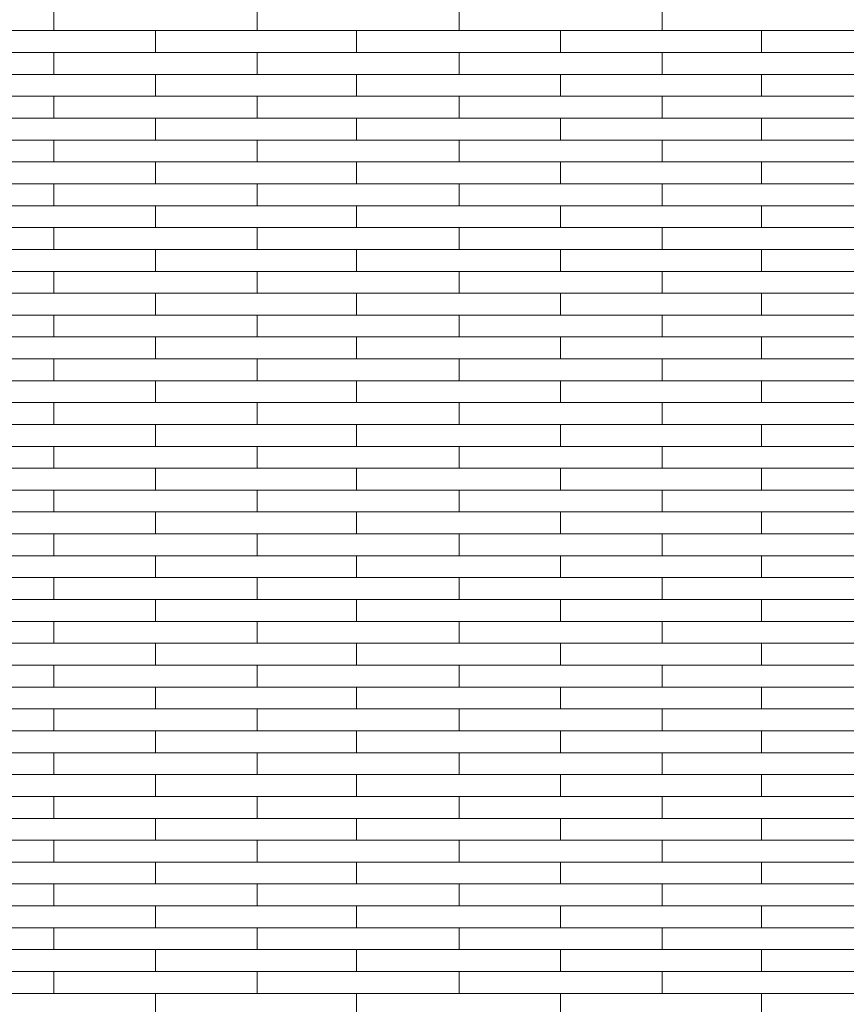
# Model space of a CAD drawing. Header units: millimetres. Extents: x -94445 to -15191, y 1000 to 18261.
# Tile 102 of 108: x -31129 to -29908, y 13911 to 15367. Entities that reach past the tile are written whole.
import ezdxf

# ---------------------------------------------------------------- set-up
doc = ezdxf.new("R2010")
doc.units = ezdxf.units.MM
doc.header["$LTSCALE"] = 0.5
doc.header["$MEASUREMENT"] = 0
doc.linetypes.add('PLINE', pattern=[0])
doc.layers.add('26-- Yttertak', color=7, linetype='Continuous')
doc.layers.add('262- Taktekking', color=7, linetype='Continuous', lineweight=0)

# ---------------------------------------------------------------- blocks, each defined once
blk = doc.blocks.new('*X19')
at = {"layer": '262- Taktekking', "linetype": 'PLINE'}
for p, q in [((-31078.7, 15350.7), (-31078.7, 15383.1)), ((-30778.7, 15350.7), (-30778.7, 15383.1)), ((-30480.2, 15350.7), (-30480.2, 15383.1)), ((-30180.2, 15350.7), (-30180.2, 15383.1)), ((-31377.2, 15350.7), (-31078.7, 15350.7)), ((-31078.7, 15350.7), (-30778.7, 15350.7)), ((-31078.7, 15350.7), (-30979.2, 15350.7)), ((-30979.2, 15350.7), (-30780.2, 15350.7)), ((-30928.7, 15318.4), (-30928.7, 15350.7)), ((-30778.7, 15350.7), (-30480.2, 15350.7)), ((-30631.7, 15318.4), (-30631.7, 15350.7)), ((-30480.2, 15350.7), (-30180.2, 15350.7)), ((-30480.2, 15350.7), (-30380.7, 15350.7)), ((-30380.7, 15350.7), (-30181.7, 15350.7)), ((-30330.2, 15318.4), (-30330.2, 15350.7)), ((-30180.2, 15350.7), (-29881.7, 15350.7)), ((-30033.2, 15318.4), (-30033.2, 15350.7)), ((-31377.2, 15318.4), (-31078.7, 15318.4)), ((-31078.7, 15318.4), (-30778.7, 15318.4)), ((-31078.7, 15286), (-31078.7, 15318.4)), ((-30778.7, 15286), (-30778.7, 15318.4)), ((-30778.7, 15318.4), (-30480.2, 15318.4)), ((-30480.2, 15318.4), (-30180.2, 15318.4)), ((-30480.2, 15286), (-30480.2, 15318.4)), ((-30180.2, 15286), (-30180.2, 15318.4)), ((-30180.2, 15318.4), (-29881.7, 15318.4)), ((-31377.2, 15286), (-31078.7, 15286)), ((-31078.7, 15286), (-30778.7, 15286)), ((-31078.7, 15286), (-30979.2, 15286)), ((-30979.2, 15286), (-30780.2, 15286)), ((-30928.7, 15253.7), (-30928.7, 15286)), ((-30778.7, 15286), (-30480.2, 15286)), ((-30631.7, 15253.7), (-30631.7, 15286)), ((-30480.2, 15286), (-30180.2, 15286)), ((-30480.2, 15286), (-30380.7, 15286)), ((-30380.7, 15286), (-30181.7, 15286)), ((-30330.2, 15253.7), (-30330.2, 15286)), ((-30180.2, 15286), (-29881.7, 15286)), ((-30033.2, 15253.7), (-30033.2, 15286)), ((-31377.2, 15253.7), (-31078.7, 15253.7)), ((-31078.7, 15253.7), (-30778.7, 15253.7)), ((-31078.7, 15221.3), (-31078.7, 15253.7)), ((-30778.7, 15221.3), (-30778.7, 15253.7)), ((-30778.7, 15253.7), (-30480.2, 15253.7)), ((-30480.2, 15253.7), (-30180.2, 15253.7)), ((-30480.2, 15221.3), (-30480.2, 15253.7)), ((-30180.2, 15221.3), (-30180.2, 15253.7)), ((-30180.2, 15253.7), (-29881.7, 15253.7)), ((-31377.2, 15221.3), (-31078.7, 15221.3)), ((-31078.7, 15221.3), (-30778.7, 15221.3)), ((-31078.7, 15221.3), (-30979.2, 15221.3)), ((-30979.2, 15221.3), (-30780.2, 15221.3)), ((-30928.7, 15189), (-30928.7, 15221.3)), ((-30778.7, 15221.3), (-30480.2, 15221.3)), ((-30631.7, 15189), (-30631.7, 15221.3)), ((-30480.2, 15221.3), (-30180.2, 15221.3)), ((-30480.2, 15221.3), (-30380.7, 15221.3)), ((-30380.7, 15221.3), (-30181.7, 15221.3)), ((-30330.2, 15189), (-30330.2, 15221.3)), ((-30180.2, 15221.3), (-29881.7, 15221.3)), ((-30033.2, 15189), (-30033.2, 15221.3)), ((-31377.2, 15189), (-31078.7, 15189)), ((-31078.7, 15189), (-30778.7, 15189)), ((-31078.7, 15156.6), (-31078.7, 15189)), ((-30778.7, 15156.6), (-30778.7, 15189)), ((-30778.7, 15189), (-30480.2, 15189)), ((-30480.2, 15189), (-30180.2, 15189)), ((-30480.2, 15156.6), (-30480.2, 15189)), ((-30180.2, 15156.6), (-30180.2, 15189)), ((-30180.2, 15189), (-29881.7, 15189)), ((-31377.2, 15156.6), (-31078.7, 15156.6)), ((-31078.7, 15156.6), (-30778.7, 15156.6)), ((-31078.7, 15156.6), (-30979.2, 15156.6)), ((-30979.2, 15156.6), (-30780.2, 15156.6)), ((-30928.7, 15124.3), (-30928.7, 15156.6)), ((-30778.7, 15156.6), (-30480.2, 15156.6)), ((-30631.7, 15124.3), (-30631.7, 15156.6)), ((-30480.2, 15156.6), (-30180.2, 15156.6)), ((-30480.2, 15156.6), (-30380.7, 15156.6)), ((-30380.7, 15156.6), (-30181.7, 15156.6)), ((-30330.2, 15124.3), (-30330.2, 15156.6)), ((-30180.2, 15156.6), (-29881.7, 15156.6)), ((-30033.2, 15124.3), (-30033.2, 15156.6)), ((-31377.2, 15124.3), (-31078.7, 15124.3)), ((-31078.7, 15124.3), (-30778.7, 15124.3)), ((-31078.7, 15091.9), (-31078.7, 15124.3)), ((-30778.7, 15091.9), (-30778.7, 15124.3)), ((-30778.7, 15124.3), (-30480.2, 15124.3)), ((-30480.2, 15124.3), (-30180.2, 15124.3)), ((-30480.2, 15091.9), (-30480.2, 15124.3)), ((-30180.2, 15091.9), (-30180.2, 15124.3)), ((-30180.2, 15124.3), (-29881.7, 15124.3)), ((-31377.2, 15091.9), (-31078.7, 15091.9)), ((-31078.7, 15091.9), (-30778.7, 15091.9)), ((-31078.7, 15091.9), (-30979.2, 15091.9)), ((-30979.2, 15091.9), (-30780.2, 15091.9)), ((-30928.7, 15059.6), (-30928.7, 15091.9)), ((-30778.7, 15091.9), (-30480.2, 15091.9)), ((-30631.7, 15059.6), (-30631.7, 15091.9)), ((-30480.2, 15091.9), (-30180.2, 15091.9)), ((-30480.2, 15091.9), (-30380.7, 15091.9)), ((-30380.7, 15091.9), (-30181.7, 15091.9)), ((-30330.2, 15059.6), (-30330.2, 15091.9)), ((-30180.2, 15091.9), (-29881.7, 15091.9)), ((-30033.2, 15059.6), (-30033.2, 15091.9)), ((-31377.2, 15059.6), (-31078.7, 15059.6)), ((-31078.7, 15059.6), (-30778.7, 15059.6)), ((-31078.7, 15027.2), (-31078.7, 15059.6)), ((-30778.7, 15027.2), (-30778.7, 15059.6)), ((-30778.7, 15059.6), (-30480.2, 15059.6)), ((-30480.2, 15059.6), (-30180.2, 15059.6)), ((-30480.2, 15027.2), (-30480.2, 15059.6)), ((-30180.2, 15027.2), (-30180.2, 15059.6)), ((-30180.2, 15059.6), (-29881.7, 15059.6)), ((-31377.2, 15027.2), (-31078.7, 15027.2)), ((-31078.7, 15027.2), (-30778.7, 15027.2)), ((-31078.7, 15027.2), (-30979.2, 15027.2)), ((-30979.2, 15027.2), (-30780.2, 15027.2)), ((-30928.7, 14994.8), (-30928.7, 15027.2)), ((-30778.7, 15027.2), (-30480.2, 15027.2)), ((-30631.7, 14994.8), (-30631.7, 15027.2)), ((-30480.2, 15027.2), (-30180.2, 15027.2)), ((-30480.2, 15027.2), (-30380.7, 15027.2)), ((-30380.7, 15027.2), (-30181.7, 15027.2)), ((-30330.2, 14994.8), (-30330.2, 15027.2)), ((-30180.2, 15027.2), (-29881.7, 15027.2)), ((-30033.2, 14994.8), (-30033.2, 15027.2)), ((-31377.2, 14994.8), (-31078.7, 14994.8)), ((-31078.7, 14994.8), (-30778.7, 14994.8)), ((-31078.7, 14962.5), (-31078.7, 14994.8)), ((-30778.7, 14962.5), (-30778.7, 14994.8)), ((-30778.7, 14994.8), (-30480.2, 14994.8)), ((-30480.2, 14994.8), (-30180.2, 14994.8)), ((-30480.2, 14962.5), (-30480.2, 14994.8)), ((-30180.2, 14962.5), (-30180.2, 14994.8)), ((-30180.2, 14994.8), (-29881.7, 14994.8)), ((-31377.2, 14962.5), (-31078.7, 14962.5)), ((-31078.7, 14962.5), (-30778.7, 14962.5)), ((-31078.7, 14962.5), (-30979.2, 14962.5)), ((-30979.2, 14962.5), (-30780.2, 14962.5)), ((-30928.7, 14930.1), (-30928.7, 14962.5)), ((-30778.7, 14962.5), (-30480.2, 14962.5)), ((-30631.7, 14930.1), (-30631.7, 14962.5)), ((-30480.2, 14962.5), (-30180.2, 14962.5)), ((-30480.2, 14962.5), (-30380.7, 14962.5)), ((-30380.7, 14962.5), (-30181.7, 14962.5)), ((-30330.2, 14930.1), (-30330.2, 14962.5)), ((-30180.2, 14962.5), (-29881.7, 14962.5)), ((-30033.2, 14930.1), (-30033.2, 14962.5)), ((-31377.2, 14930.1), (-31078.7, 14930.1)), ((-31078.7, 14930.1), (-30778.7, 14930.1)), ((-31078.7, 14897.8), (-31078.7, 14930.1)), ((-30778.7, 14897.8), (-30778.7, 14930.1)), ((-30778.7, 14930.1), (-30480.2, 14930.1)), ((-30480.2, 14930.1), (-30180.2, 14930.1)), ((-30480.2, 14897.8), (-30480.2, 14930.1)), ((-30180.2, 14897.8), (-30180.2, 14930.1)), ((-30180.2, 14930.1), (-29881.7, 14930.1)), ((-31377.2, 14897.8), (-31078.7, 14897.8)), ((-31078.7, 14897.8), (-30778.7, 14897.8)), ((-31078.7, 14897.8), (-30979.2, 14897.8)), ((-30979.2, 14897.8), (-30780.2, 14897.8)), ((-30928.7, 14865.4), (-30928.7, 14897.8)), ((-30778.7, 14897.8), (-30480.2, 14897.8)), ((-30631.7, 14865.4), (-30631.7, 14897.8)), ((-30480.2, 14897.8), (-30180.2, 14897.8)), ((-30480.2, 14897.8), (-30380.7, 14897.8)), ((-30380.7, 14897.8), (-30181.7, 14897.8)), ((-30330.2, 14865.4), (-30330.2, 14897.8)), ((-30180.2, 14897.8), (-29881.7, 14897.8)), ((-30033.2, 14865.4), (-30033.2, 14897.8)), ((-31377.2, 14865.4), (-31078.7, 14865.4)), ((-31078.7, 14865.4), (-30778.7, 14865.4)), ((-31078.7, 14833.1), (-31078.7, 14865.4)), ((-30778.7, 14833.1), (-30778.7, 14865.4)), ((-30778.7, 14865.4), (-30480.2, 14865.4)), ((-30480.2, 14865.4), (-30180.2, 14865.4)), ((-30480.2, 14833.1), (-30480.2, 14865.4)), ((-30180.2, 14833.1), (-30180.2, 14865.4)), ((-30180.2, 14865.4), (-29881.7, 14865.4)), ((-31377.2, 14833.1), (-31078.7, 14833.1)), ((-31078.7, 14833.1), (-30778.7, 14833.1)), ((-31078.7, 14833.1), (-30979.2, 14833.1)), ((-30979.2, 14833.1), (-30780.2, 14833.1)), ((-30928.7, 14800.7), (-30928.7, 14833.1)), ((-30778.7, 14833.1), (-30480.2, 14833.1)), ((-30631.7, 14800.7), (-30631.7, 14833.1)), ((-30480.2, 14833.1), (-30180.2, 14833.1)), ((-30480.2, 14833.1), (-30380.7, 14833.1)), ((-30380.7, 14833.1), (-30181.7, 14833.1)), ((-30330.2, 14800.7), (-30330.2, 14833.1)), ((-30180.2, 14833.1), (-29881.7, 14833.1)), ((-30033.2, 14800.7), (-30033.2, 14833.1)), ((-31377.2, 14800.7), (-31078.7, 14800.7)), ((-31078.7, 14800.7), (-30778.7, 14800.7)), ((-31078.7, 14768.4), (-31078.7, 14800.7)), ((-30778.7, 14768.4), (-30778.7, 14800.7)), ((-30778.7, 14800.7), (-30480.2, 14800.7)), ((-30480.2, 14800.7), (-30180.2, 14800.7)), ((-30480.2, 14768.4), (-30480.2, 14800.7)), ((-30180.2, 14768.4), (-30180.2, 14800.7)), ((-30180.2, 14800.7), (-29881.7, 14800.7)), ((-31377.2, 14768.4), (-31078.7, 14768.4)), ((-31078.7, 14768.4), (-30778.7, 14768.4)), ((-31078.7, 14768.4), (-30979.2, 14768.4)), ((-30979.2, 14768.4), (-30780.2, 14768.4)), ((-30928.7, 14736), (-30928.7, 14768.4)), ((-30778.7, 14768.4), (-30480.2, 14768.4)), ((-30631.7, 14736), (-30631.7, 14768.4)), ((-30480.2, 14768.4), (-30180.2, 14768.4)), ((-30480.2, 14768.4), (-30380.7, 14768.4)), ((-30380.7, 14768.4), (-30181.7, 14768.4)), ((-30330.2, 14736), (-30330.2, 14768.4)), ((-30180.2, 14768.4), (-29881.7, 14768.4)), ((-30033.2, 14736), (-30033.2, 14768.4)), ((-31377.2, 14736), (-31078.7, 14736)), ((-31078.7, 14736), (-30778.7, 14736)), ((-31078.7, 14703.7), (-31078.7, 14736)), ((-30778.7, 14703.7), (-30778.7, 14736)), ((-30778.7, 14736), (-30480.2, 14736)), ((-30480.2, 14736), (-30180.2, 14736)), ((-30480.2, 14703.7), (-30480.2, 14736)), ((-30180.2, 14703.7), (-30180.2, 14736)), ((-30180.2, 14736), (-29881.7, 14736)), ((-31377.2, 14703.7), (-31078.7, 14703.7)), ((-31078.7, 14703.7), (-30778.7, 14703.7)), ((-31078.7, 14703.7), (-30979.2, 14703.7)), ((-30979.2, 14703.7), (-30780.2, 14703.7)), ((-30928.7, 14671.3), (-30928.7, 14703.7)), ((-30778.7, 14703.7), (-30480.2, 14703.7)), ((-30631.7, 14671.3), (-30631.7, 14703.7)), ((-30480.2, 14703.7), (-30180.2, 14703.7)), ((-30480.2, 14703.7), (-30380.7, 14703.7)), ((-30380.7, 14703.7), (-30181.7, 14703.7)), ((-30330.2, 14671.3), (-30330.2, 14703.7)), ((-30180.2, 14703.7), (-29881.7, 14703.7)), ((-30033.2, 14671.3), (-30033.2, 14703.7)), ((-31377.2, 14671.3), (-31078.7, 14671.3)), ((-31078.7, 14671.3), (-30778.7, 14671.3)), ((-31078.7, 14639), (-31078.7, 14671.3)), ((-30778.7, 14639), (-30778.7, 14671.3)), ((-30778.7, 14671.3), (-30480.2, 14671.3)), ((-30480.2, 14671.3), (-30180.2, 14671.3)), ((-30480.2, 14639), (-30480.2, 14671.3)), ((-30180.2, 14639), (-30180.2, 14671.3)), ((-30180.2, 14671.3), (-29881.7, 14671.3)), ((-31377.2, 14639), (-31078.7, 14639)), ((-31078.7, 14639), (-30778.7, 14639)), ((-31078.7, 14639), (-30979.2, 14639)), ((-30979.2, 14639), (-30780.2, 14639)), ((-30928.7, 14606.6), (-30928.7, 14639)), ((-30778.7, 14639), (-30480.2, 14639)), ((-30631.7, 14606.6), (-30631.7, 14639)), ((-30480.2, 14639), (-30180.2, 14639)), ((-30480.2, 14639), (-30380.7, 14639)), ((-30380.7, 14639), (-30181.7, 14639)), ((-30330.2, 14606.6), (-30330.2, 14639)), ((-30180.2, 14639), (-29881.7, 14639)), ((-30033.2, 14606.6), (-30033.2, 14639)), ((-31377.2, 14606.6), (-31078.7, 14606.6)), ((-31078.7, 14606.6), (-30778.7, 14606.6)), ((-31078.7, 14574.3), (-31078.7, 14606.6)), ((-30778.7, 14574.3), (-30778.7, 14606.6)), ((-30778.7, 14606.6), (-30480.2, 14606.6)), ((-30480.2, 14606.6), (-30180.2, 14606.6)), ((-30480.2, 14574.3), (-30480.2, 14606.6)), ((-30180.2, 14574.3), (-30180.2, 14606.6)), ((-30180.2, 14606.6), (-29881.7, 14606.6)), ((-31377.2, 14574.3), (-31078.7, 14574.3)), ((-31078.7, 14574.3), (-30778.7, 14574.3)), ((-31078.7, 14574.3), (-30979.2, 14574.3)), ((-30979.2, 14574.3), (-30780.2, 14574.3)), ((-30928.7, 14541.9), (-30928.7, 14574.3)), ((-30778.7, 14574.3), (-30480.2, 14574.3)), ((-30631.7, 14541.9), (-30631.7, 14574.3)), ((-30480.2, 14574.3), (-30180.2, 14574.3)), ((-30480.2, 14574.3), (-30380.7, 14574.3)), ((-30380.7, 14574.3), (-30181.7, 14574.3)), ((-30330.2, 14541.9), (-30330.2, 14574.3)), ((-30180.2, 14574.3), (-29881.7, 14574.3)), ((-30033.2, 14541.9), (-30033.2, 14574.3)), ((-31377.2, 14541.9), (-31078.7, 14541.9)), ((-31078.7, 14541.9), (-30778.7, 14541.9)), ((-31078.7, 14509.6), (-31078.7, 14541.9)), ((-30778.7, 14509.6), (-30778.7, 14541.9)), ((-30778.7, 14541.9), (-30480.2, 14541.9)), ((-30480.2, 14541.9), (-30180.2, 14541.9)), ((-30480.2, 14509.6), (-30480.2, 14541.9)), ((-30180.2, 14509.6), (-30180.2, 14541.9)), ((-30180.2, 14541.9), (-29881.7, 14541.9)), ((-31377.2, 14509.6), (-31078.7, 14509.6)), ((-31078.7, 14509.6), (-30778.7, 14509.6)), ((-31078.7, 14509.6), (-30979.2, 14509.6)), ((-30979.2, 14509.6), (-30780.2, 14509.6)), ((-30928.7, 14477.2), (-30928.7, 14509.6)), ((-30778.7, 14509.6), (-30480.2, 14509.6)), ((-30631.7, 14477.2), (-30631.7, 14509.6)), ((-30480.2, 14509.6), (-30180.2, 14509.6)), ((-30480.2, 14509.6), (-30380.7, 14509.6)), ((-30380.7, 14509.6), (-30181.7, 14509.6)), ((-30330.2, 14477.2), (-30330.2, 14509.6)), ((-30180.2, 14509.6), (-29881.7, 14509.6)), ((-30033.2, 14477.2), (-30033.2, 14509.6)), ((-31377.2, 14477.2), (-31078.7, 14477.2)), ((-31078.7, 14477.2), (-30778.7, 14477.2)), ((-31078.7, 14444.9), (-31078.7, 14477.2)), ((-30778.7, 14444.9), (-30778.7, 14477.2)), ((-30778.7, 14477.2), (-30480.2, 14477.2)), ((-30480.2, 14477.2), (-30180.2, 14477.2)), ((-30480.2, 14444.9), (-30480.2, 14477.2)), ((-30180.2, 14444.9), (-30180.2, 14477.2)), ((-30180.2, 14477.2), (-29881.7, 14477.2)), ((-31377.2, 14444.9), (-31078.7, 14444.9)), ((-31078.7, 14444.9), (-30778.7, 14444.9)), ((-31078.7, 14444.9), (-30979.2, 14444.9)), ((-30979.2, 14444.9), (-30780.2, 14444.9)), ((-30928.7, 14412.5), (-30928.7, 14444.9)), ((-30778.7, 14444.9), (-30480.2, 14444.9)), ((-30631.7, 14412.5), (-30631.7, 14444.9)), ((-30480.2, 14444.9), (-30180.2, 14444.9)), ((-30480.2, 14444.9), (-30380.7, 14444.9)), ((-30380.7, 14444.9), (-30181.7, 14444.9)), ((-30330.2, 14412.5), (-30330.2, 14444.9)), ((-30180.2, 14444.9), (-29881.7, 14444.9)), ((-30033.2, 14412.5), (-30033.2, 14444.9)), ((-31377.2, 14412.5), (-31078.7, 14412.5)), ((-31078.7, 14412.5), (-30778.7, 14412.5)), ((-31078.7, 14380.2), (-31078.7, 14412.5)), ((-30778.7, 14380.2), (-30778.7, 14412.5)), ((-30778.7, 14412.5), (-30480.2, 14412.5)), ((-30480.2, 14412.5), (-30180.2, 14412.5)), ((-30480.2, 14380.2), (-30480.2, 14412.5)), ((-30180.2, 14380.2), (-30180.2, 14412.5)), ((-30180.2, 14412.5), (-29881.7, 14412.5)), ((-31377.2, 14380.2), (-31078.7, 14380.2)), ((-31078.7, 14380.2), (-30778.7, 14380.2)), ((-31078.7, 14380.2), (-30979.2, 14380.2)), ((-30979.2, 14380.2), (-30780.2, 14380.2)), ((-30928.7, 14347.8), (-30928.7, 14380.2)), ((-30778.7, 14380.2), (-30480.2, 14380.2)), ((-30631.7, 14347.8), (-30631.7, 14380.2)), ((-30480.2, 14380.2), (-30180.2, 14380.2)), ((-30480.2, 14380.2), (-30380.7, 14380.2)), ((-30380.7, 14380.2), (-30181.7, 14380.2)), ((-30330.2, 14347.8), (-30330.2, 14380.2)), ((-30180.2, 14380.2), (-29881.7, 14380.2)), ((-30033.2, 14347.8), (-30033.2, 14380.2)), ((-31377.2, 14347.8), (-31078.7, 14347.8)), ((-31078.7, 14347.8), (-30778.7, 14347.8)), ((-31078.7, 14315.4), (-31078.7, 14347.8)), ((-30778.7, 14315.4), (-30778.7, 14347.8)), ((-30778.7, 14347.8), (-30480.2, 14347.8)), ((-30480.2, 14347.8), (-30180.2, 14347.8)), ((-30480.2, 14315.4), (-30480.2, 14347.8)), ((-30180.2, 14315.4), (-30180.2, 14347.8)), ((-30180.2, 14347.8), (-29881.7, 14347.8)), ((-31377.2, 14315.4), (-31078.7, 14315.4)), ((-31078.7, 14315.4), (-30778.7, 14315.4)), ((-31078.7, 14315.4), (-30979.2, 14315.4)), ((-30979.2, 14315.4), (-30780.2, 14315.4)), ((-30928.7, 14283.1), (-30928.7, 14315.4)), ((-30778.7, 14315.4), (-30480.2, 14315.4)), ((-30631.7, 14283.1), (-30631.7, 14315.4)), ((-30480.2, 14315.4), (-30180.2, 14315.4)), ((-30480.2, 14315.4), (-30380.7, 14315.4)), ((-30380.7, 14315.4), (-30181.7, 14315.4)), ((-30330.2, 14283.1), (-30330.2, 14315.4)), ((-30180.2, 14315.4), (-29881.7, 14315.4)), ((-30033.2, 14283.1), (-30033.2, 14315.4)), ((-31377.2, 14283.1), (-31078.7, 14283.1)), ((-31078.7, 14283.1), (-30778.7, 14283.1)), ((-31078.7, 14250.7), (-31078.7, 14283.1)), ((-30778.7, 14250.7), (-30778.7, 14283.1)), ((-30778.7, 14283.1), (-30480.2, 14283.1)), ((-30480.2, 14283.1), (-30180.2, 14283.1)), ((-30480.2, 14250.7), (-30480.2, 14283.1)), ((-30180.2, 14250.7), (-30180.2, 14283.1)), ((-30180.2, 14283.1), (-29881.7, 14283.1)), ((-31377.2, 14250.7), (-31078.7, 14250.7)), ((-31078.7, 14250.7), (-30778.7, 14250.7)), ((-31078.7, 14250.7), (-30979.2, 14250.7)), ((-30979.2, 14250.7), (-30780.2, 14250.7)), ((-30928.7, 14218.4), (-30928.7, 14250.7)), ((-30778.7, 14250.7), (-30480.2, 14250.7)), ((-30631.7, 14218.4), (-30631.7, 14250.7)), ((-30480.2, 14250.7), (-30180.2, 14250.7)), ((-30480.2, 14250.7), (-30380.7, 14250.7)), ((-30380.7, 14250.7), (-30181.7, 14250.7)), ((-30330.2, 14218.4), (-30330.2, 14250.7)), ((-30180.2, 14250.7), (-29881.7, 14250.7)), ((-30033.2, 14218.4), (-30033.2, 14250.7)), ((-31377.2, 14218.4), (-31078.7, 14218.4)), ((-31078.7, 14218.4), (-30778.7, 14218.4)), ((-31078.7, 14186), (-31078.7, 14218.4)), ((-30778.7, 14186), (-30778.7, 14218.4)), ((-30778.7, 14218.4), (-30480.2, 14218.4)), ((-30480.2, 14218.4), (-30180.2, 14218.4)), ((-30480.2, 14186), (-30480.2, 14218.4)), ((-30180.2, 14186), (-30180.2, 14218.4)), ((-30180.2, 14218.4), (-29881.7, 14218.4)), ((-31377.2, 14186), (-31078.7, 14186)), ((-31078.7, 14186), (-30778.7, 14186)), ((-31078.7, 14186), (-30979.2, 14186)), ((-30979.2, 14186), (-30780.2, 14186)), ((-30928.7, 14153.7), (-30928.7, 14186)), ((-30778.7, 14186), (-30480.2, 14186)), ((-30631.7, 14153.7), (-30631.7, 14186)), ((-30480.2, 14186), (-30180.2, 14186)), ((-30480.2, 14186), (-30380.7, 14186)), ((-30380.7, 14186), (-30181.7, 14186)), ((-30330.2, 14153.7), (-30330.2, 14186)), ((-30180.2, 14186), (-29881.7, 14186)), ((-30033.2, 14153.7), (-30033.2, 14186)), ((-31377.2, 14153.7), (-31078.7, 14153.7)), ((-31078.7, 14153.7), (-30778.7, 14153.7)), ((-31078.7, 14121.3), (-31078.7, 14153.7)), ((-30778.7, 14121.3), (-30778.7, 14153.7)), ((-30778.7, 14153.7), (-30480.2, 14153.7)), ((-30480.2, 14153.7), (-30180.2, 14153.7)), ((-30480.2, 14121.3), (-30480.2, 14153.7)), ((-30180.2, 14121.3), (-30180.2, 14153.7)), ((-30180.2, 14153.7), (-29881.7, 14153.7)), ((-31377.2, 14121.3), (-31078.7, 14121.3)), ((-31078.7, 14121.3), (-30778.7, 14121.3)), ((-31078.7, 14121.3), (-30979.2, 14121.3)), ((-30979.2, 14121.3), (-30780.2, 14121.3)), ((-30928.7, 14089), (-30928.7, 14121.3)), ((-30778.7, 14121.3), (-30480.2, 14121.3)), ((-30631.7, 14089), (-30631.7, 14121.3)), ((-30480.2, 14121.3), (-30180.2, 14121.3)), ((-30480.2, 14121.3), (-30380.7, 14121.3)), ((-30380.7, 14121.3), (-30181.7, 14121.3)), ((-30330.2, 14089), (-30330.2, 14121.3)), ((-30180.2, 14121.3), (-29881.7, 14121.3)), ((-30033.2, 14089), (-30033.2, 14121.3)), ((-31377.2, 14089), (-31078.7, 14089)), ((-31078.7, 14089), (-30778.7, 14089)), ((-31078.7, 14056.6), (-31078.7, 14089)), ((-30778.7, 14056.6), (-30778.7, 14089)), ((-30778.7, 14089), (-30480.2, 14089)), ((-30480.2, 14089), (-30180.2, 14089)), ((-30480.2, 14056.6), (-30480.2, 14089)), ((-30180.2, 14056.6), (-30180.2, 14089)), ((-30180.2, 14089), (-29881.7, 14089)), ((-31377.2, 14056.6), (-31078.7, 14056.6)), ((-31078.7, 14056.6), (-30778.7, 14056.6)), ((-31078.7, 14056.6), (-30979.2, 14056.6)), ((-30979.2, 14056.6), (-30780.2, 14056.6)), ((-30928.7, 14024.3), (-30928.7, 14056.6)), ((-30778.7, 14056.6), (-30480.2, 14056.6)), ((-30631.7, 14024.3), (-30631.7, 14056.6)), ((-30480.2, 14056.6), (-30180.2, 14056.6)), ((-30480.2, 14056.6), (-30380.7, 14056.6)), ((-30380.7, 14056.6), (-30181.7, 14056.6)), ((-30330.2, 14024.3), (-30330.2, 14056.6)), ((-30180.2, 14056.6), (-29881.7, 14056.6)), ((-30033.2, 14024.3), (-30033.2, 14056.6)), ((-31377.2, 14024.3), (-31078.7, 14024.3)), ((-31078.7, 14024.3), (-30778.7, 14024.3)), ((-31078.7, 13991.9), (-31078.7, 14024.3)), ((-30778.7, 13991.9), (-30778.7, 14024.3)), ((-30778.7, 14024.3), (-30480.2, 14024.3)), ((-30480.2, 14024.3), (-30180.2, 14024.3)), ((-30480.2, 13991.9), (-30480.2, 14024.3)), ((-30180.2, 13991.9), (-30180.2, 14024.3)), ((-30180.2, 14024.3), (-29881.7, 14024.3)), ((-31377.2, 13991.9), (-31078.7, 13991.9)), ((-31078.7, 13991.9), (-30778.7, 13991.9)), ((-31078.7, 13991.9), (-30979.2, 13991.9)), ((-30979.2, 13991.9), (-30780.2, 13991.9)), ((-30928.7, 13959.6), (-30928.7, 13991.9)), ((-30778.7, 13991.9), (-30480.2, 13991.9)), ((-30631.7, 13959.6), (-30631.7, 13991.9)), ((-30480.2, 13991.9), (-30180.2, 13991.9)), ((-30480.2, 13991.9), (-30380.7, 13991.9)), ((-30380.7, 13991.9), (-30181.7, 13991.9)), ((-30330.2, 13959.6), (-30330.2, 13991.9)), ((-30180.2, 13991.9), (-29881.7, 13991.9)), ((-30033.2, 13959.6), (-30033.2, 13991.9)), ((-31377.2, 13959.6), (-31078.7, 13959.6)), ((-31078.7, 13959.6), (-30778.7, 13959.6)), ((-31078.7, 13927.2), (-31078.7, 13959.6)), ((-30778.7, 13927.2), (-30778.7, 13959.6)), ((-30778.7, 13959.6), (-30480.2, 13959.6)), ((-30480.2, 13959.6), (-30180.2, 13959.6)), ((-30480.2, 13927.2), (-30480.2, 13959.6)), ((-30180.2, 13927.2), (-30180.2, 13959.6)), ((-30180.2, 13959.6), (-29881.7, 13959.6)), ((-31377.2, 13927.2), (-31078.7, 13927.2)), ((-31078.7, 13927.2), (-30778.7, 13927.2)), ((-31078.7, 13927.2), (-30979.2, 13927.2)), ((-30979.2, 13927.2), (-30780.2, 13927.2)), ((-30928.7, 13894.9), (-30928.7, 13927.2)), ((-30778.7, 13927.2), (-30480.2, 13927.2)), ((-30631.7, 13894.9), (-30631.7, 13927.2)), ((-30480.2, 13927.2), (-30180.2, 13927.2)), ((-30480.2, 13927.2), (-30380.7, 13927.2)), ((-30380.7, 13927.2), (-30181.7, 13927.2)), ((-30330.2, 13894.9), (-30330.2, 13927.2)), ((-30180.2, 13927.2), (-29881.7, 13927.2)), ((-30033.2, 13894.9), (-30033.2, 13927.2))]:
    blk.add_line(p, q, dxfattribs=at)

msp = doc.modelspace()

# ---------------------------------------------------------------- block references
at = {"layer": '26-- Yttertak'}
msp.add_blockref('*X19', (0, 0), dxfattribs=at)

doc.saveas('drawing.dxf')
